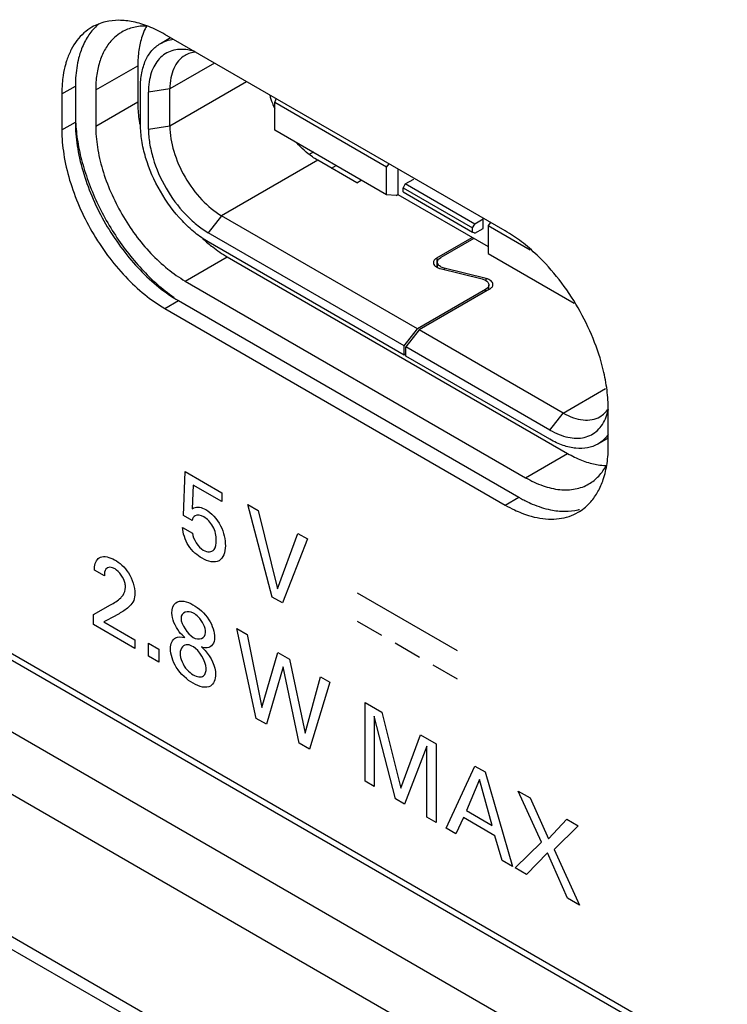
# Model space of a CAD drawing. Header units: inches. Extents: x 0 to 34, y 0 to 22.
# Tile 39 of 47: x 29.15 to 29.519, y 16.354 to 16.868. Entities that reach past the tile are written whole.
import ezdxf

# ---------------------------------------------------------------- set-up
doc = ezdxf.new("R2010")
doc.units = ezdxf.units.IN
doc.header["$LTSCALE"] = 1.87
doc.header["$MEASUREMENT"] = 0
doc.layers.get('0').update_dxf_attribs({"linetype": 'CONTINUOUS'})
doc.layers.add('02___PRT_ALL_AXES', color=7, linetype='CONTINUOUS')
doc.layers.add('DATUMCURVES', color=7, linetype='CONTINUOUS')

msp = doc.modelspace()

# ---------------------------------------------------------------- linework, layer by layer
at = {"color": 7, "linetype": 'CONTINUOUS'}
for p, q in [((26.5778930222, 18.016363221), (29.9153300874, 16.0893688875)), ((26.583016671, 18.0169311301), (29.9204537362, 16.0899367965)), ((29.8833868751, 16.0702814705), (26.5459498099, 17.997275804)), ((29.8694915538, 16.0459315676), (26.5320544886, 17.9729259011)), ((26.5320544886, 17.8988784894), (29.8694915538, 15.9718841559)), ((26.536196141, 17.8897237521), (29.8736332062, 15.9627294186)), ((29.2233588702, 16.8551067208), (29.2286794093, 16.8581787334)), ((29.2413272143, 16.8509409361), (29.2377472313, 16.8517859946)), ((29.2516733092, 16.8449023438), (29.2283161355, 16.8314162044)), ((29.1896618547, 16.8309034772), (29.2115821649, 16.8435599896)), ((29.2115821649, 16.8435599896), (29.2115821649, 16.8247811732)), ((29.2283161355, 16.8121295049), (29.2683750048, 16.835258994)), ((29.1896618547, 16.8309034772), (29.1896618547, 16.8121246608)), ((29.2130047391, 16.8129331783), (29.2130047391, 16.8322198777)), ((29.2283161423, 16.8314161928), (29.2171805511, 16.8298088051)), ((29.2171805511, 16.8105221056), (29.2171805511, 16.8298088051)), ((29.2283161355, 16.8121295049), (29.2283161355, 16.8314162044)), ((29.1896618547, 16.8121246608), (29.2115821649, 16.8247811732)), ((29.2829915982, 16.824440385), (29.2837863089, 16.8263607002)), ((29.341341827, 16.7907496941), (29.2829915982, 16.824440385)), ((29.2829915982, 16.8099753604), (29.2829915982, 16.824440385)), ((29.2171805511, 16.8105221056), (29.2283161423, 16.8121294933)), ((29.341341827, 16.7762846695), (29.2829915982, 16.8099753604)), ((29.3054297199, 16.7942905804), (29.2553198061, 16.7653577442)), ((29.3257520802, 16.7825567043), (29.3054297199, 16.7942905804)), ((29.3126645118, 16.7901133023), (29.3150279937, 16.7914779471)), ((29.341341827, 16.7907496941), (29.3426663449, 16.7923641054)), ((29.341341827, 16.7762846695), (29.341341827, 16.7907496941)), ((29.3471879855, 16.7897533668), (29.3471879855, 16.7764457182)), ((29.3257520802, 16.7825567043), (29.3281155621, 16.7839213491)), ((29.3510854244, 16.7819095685), (29.3555396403, 16.784481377)), ((29.3510854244, 16.7819095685), (29.3499718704, 16.7799808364)), ((29.3499718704, 16.7799808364), (29.386162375, 16.7590848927)), ((29.3499718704, 16.7777307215), (29.3499718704, 16.7799808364)), ((29.3499718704, 16.7777307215), (29.386162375, 16.7568347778)), ((29.387275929, 16.7610136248), (29.3510854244, 16.7819095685)), ((29.34635282, 16.7759635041), (29.341341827, 16.7762846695)), ((29.34635282, 16.7759635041), (29.3471879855, 16.7764457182)), ((29.3471879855, 16.7764457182), (29.3942356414, 16.7492809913)), ((29.2553198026, 16.7653577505), (29.2483600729, 16.7565176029)), ((29.3574883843, 16.7063668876), (29.2553198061, 16.7653577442)), ((29.3917301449, 16.7635854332), (29.387275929, 16.7610136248)), ((29.3917301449, 16.7587637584), (29.3917301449, 16.7635854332)), ((29.386162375, 16.7590848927), (29.387275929, 16.7610136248)), ((29.386162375, 16.7568347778), (29.386162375, 16.7590848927)), ((29.387275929, 16.7561919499), (29.3917301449, 16.7587637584)), ((29.3955601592, 16.7618238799), (29.3942356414, 16.7602094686)), ((29.3942356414, 16.7602094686), (29.4162175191, 16.7475174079)), ((29.3942356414, 16.7602094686), (29.3942356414, 16.745744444)), ((29.3505286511, 16.6975267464), (29.2483600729, 16.7565176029)), ((29.3674922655, 16.7433261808), (29.3860206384, 16.7540242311)), ((29.3868558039, 16.753542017), (29.3695818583, 16.7435682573)), ((29.387275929, 16.7561919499), (29.386162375, 16.7568347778)), ((29.3505286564, 16.6927050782), (29.2483600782, 16.7516959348)), ((29.2363309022, 16.7312914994), (29.2582512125, 16.7439480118)), ((29.2582512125, 16.7439480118), (29.4357350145, 16.6414710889)), ((29.3674922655, 16.7433261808), (29.3674922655, 16.7385432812)), ((29.3684633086, 16.7426677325), (29.3695818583, 16.7435682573)), ((29.3942356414, 16.745744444), (29.4391202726, 16.7198286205)), ((29.3678521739, 16.7383305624), (29.3678521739, 16.7411571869)), ((29.3693369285, 16.7377822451), (29.3911009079, 16.7323833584)), ((29.3714261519, 16.7380244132), (29.369809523, 16.7386214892)), ((29.3931896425, 16.7326246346), (29.3714261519, 16.7380244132)), ((29.3714261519, 16.7380244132), (29.3714261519, 16.7372639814)), ((29.3911009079, 16.7323833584), (29.3927176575, 16.7317863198)), ((29.3931896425, 16.731446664), (29.3931896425, 16.7326246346)), ((29.2363309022, 16.7312914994), (29.4138147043, 16.6288145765)), ((29.3929455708, 16.7268394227), (29.3574883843, 16.7063668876)), ((29.3950339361, 16.7270807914), (29.3583235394, 16.7058846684)), ((29.3940641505, 16.7277399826), (29.3929455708, 16.7268394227)), ((29.3929455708, 16.7258749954), (29.3929455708, 16.7268394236)), ((29.3946752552, 16.7268736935), (29.3946752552, 16.7292504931)), ((29.3505286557, 16.6975267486), (29.3574883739, 16.7063668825)), ((29.3583235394, 16.7058846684), (29.3513638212, 16.6970445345)), ((29.4334884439, 16.6624854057), (29.3583235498, 16.7058846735)), ((29.3505286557, 16.6927050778), (29.3505286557, 16.6975267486)), ((29.4265287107, 16.6536452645), (29.3513638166, 16.6970445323)), ((29.3513638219, 16.6922228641), (29.3513638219, 16.6970445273)), ((29.3513638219, 16.6931872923), (29.3505286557, 16.6927050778)), ((29.4265287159, 16.6488235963), (29.3513638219, 16.6922228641)), ((29.4334884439, 16.6624854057), (29.4555623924, 16.6752306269)), ((29.4265287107, 16.6536452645), (29.4334884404, 16.662485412)), ((29.4558474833, 16.6604678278), (29.456981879, 16.6643379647)), ((29.456948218, 16.6494749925), (29.4515299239, 16.6463465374)), ((29.4138147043, 16.6288145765), (29.4357350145, 16.6414710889))]:
    msp.add_line(p, q, dxfattribs=at)
at = {"color": 40, "linetype": 'CONTINUOUS'}
for p, q in [((29.2354371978, 16.60916002), (29.2363191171, 16.6320336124)), ((29.2363191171, 16.6320336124), (29.2554434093, 16.6209914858)), ((29.2405499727, 16.6249947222), (29.239906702, 16.612653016)), ((29.2554434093, 16.6163954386), (29.2405499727, 16.6249947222)), ((29.2554434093, 16.6209914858), (29.2554434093, 16.6163954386)), ((29.2689756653, 16.6148779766), (29.2744233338, 16.611732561)), ((29.2816073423, 16.5666102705), (29.2689756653, 16.6148779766)), ((29.239906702, 16.6065793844), (29.2354371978, 16.60916002)), ((29.2744233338, 16.611732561), (29.2845035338, 16.5708960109)), ((29.2349962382, 16.602830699), (29.240108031, 16.5998792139)), ((29.2845035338, 16.5708960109), (29.2951199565, 16.5997825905)), ((29.2951199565, 16.5997825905), (29.3000883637, 16.5969138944)), ((29.3000883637, 16.5969138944), (29.2870068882, 16.5634926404)), ((29.1941686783, 16.5776063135), (29.1890097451, 16.5805850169)), ((29.3259930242, 16.5687958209), (29.3782069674, 16.5386481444)), ((29.1885196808, 16.5574851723), (29.1974095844, 16.5624515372)), ((29.2870068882, 16.5634926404), (29.2816073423, 16.5666102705)), ((29.1885196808, 16.5523187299), (29.1885196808, 16.5574851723)), ((29.2101463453, 16.5398317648), (29.1885196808, 16.5523187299)), ((29.1999227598, 16.5567423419), (29.1939761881, 16.5536531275)), ((29.1939761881, 16.5536531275), (29.2101463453, 16.5443166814)), ((29.3259930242, 16.5540358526), (29.3387327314, 16.5466801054)), ((29.2632981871, 16.5501168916), (29.2685631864, 16.547076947)), ((29.2733783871, 16.5033223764), (29.2632981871, 16.5501168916)), ((29.2685631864, 16.547076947), (29.2762264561, 16.5089422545)), ((29.2101463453, 16.5443166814), (29.2101463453, 16.5398317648)), ((29.2171958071, 16.5425722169), (29.2226523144, 16.5394216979)), ((29.2171958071, 16.535761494), (29.2171958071, 16.5425722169)), ((29.3457262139, 16.5426421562), (29.358465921, 16.535286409)), ((29.2226523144, 16.5394216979), (29.2226523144, 16.532610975)), ((29.2762264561, 16.5089422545), (29.284685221, 16.5377682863)), ((29.284685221, 16.5377682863), (29.2907761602, 16.5342514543)), ((29.2226523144, 16.532610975), (29.2171958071, 16.535761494)), ((29.2907761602, 16.5342514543), (29.2987939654, 16.4956296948)), ((29.2874861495, 16.5301931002), (29.278681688, 16.5002603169)), ((29.2956954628, 16.4904367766), (29.2874861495, 16.5301931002)), ((29.3654633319, 16.5312461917), (29.3782069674, 16.5238881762)), ((29.2987939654, 16.4956296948), (29.3068510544, 16.5249700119)), ((29.3116642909, 16.5221909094), (29.3011529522, 16.4872856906)), ((29.3068510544, 16.5249700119), (29.3116642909, 16.5221909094)), ((29.330088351, 16.511553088), (29.3387867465, 16.5065307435)), ((29.330088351, 16.470578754), (29.330088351, 16.511553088)), ((29.3387867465, 16.5065307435), (29.348809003, 16.4669795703)), ((29.278681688, 16.5002603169), (29.2733783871, 16.5033223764)), ((29.3460571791, 16.4613585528), (29.3348544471, 16.5044931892)), ((29.3348544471, 16.5044931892), (29.3348544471, 16.4678268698)), ((29.3011529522, 16.4872856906), (29.2956954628, 16.4904367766)), ((29.348809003, 16.4669795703), (29.359090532, 16.4948075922)), ((29.359090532, 16.4948075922), (29.3671947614, 16.4901283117)), ((29.3623805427, 16.4888210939), (29.3507280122, 16.4586616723)), ((29.3623805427, 16.4519336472), (29.3623805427, 16.4888210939)), ((29.3671947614, 16.4901283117), (29.3671947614, 16.4491539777)), ((29.3724597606, 16.4461140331), (29.3874023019, 16.4784607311)), ((29.3874023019, 16.4784607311), (29.3926584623, 16.47542589)), ((29.3926584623, 16.47542589), (29.4070156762, 16.4261618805)), ((29.3348544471, 16.4678268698), (29.330088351, 16.470578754)), ((29.3898103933, 16.4714559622), (29.3829337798, 16.4553321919)), ((29.396351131, 16.4475851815), (29.3898103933, 16.4714559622)), ((29.409883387, 16.4654804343), (29.4161746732, 16.4618479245)), ((29.4221693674, 16.4388628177), (29.409883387, 16.4654804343)), ((29.3507280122, 16.4586616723), (29.3460571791, 16.4613585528)), ((29.4161746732, 16.4618479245), (29.4257559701, 16.4405409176)), ((29.3829337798, 16.4553321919), (29.396351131, 16.4475851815)), ((29.3671947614, 16.4491539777), (29.3623805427, 16.4519336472)), ((29.3813604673, 16.4516445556), (29.377524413, 16.4431897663)), ((29.3978183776, 16.4421419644), (29.3813604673, 16.4516445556)), ((29.4257559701, 16.4405409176), (29.4353382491, 16.450783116)), ((29.4353382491, 16.450783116), (29.4412838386, 16.4473502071)), ((29.377524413, 16.4431897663), (29.3724597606, 16.4461140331)), ((29.4412838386, 16.4473502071), (29.4286521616, 16.4350097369)), ((29.4016544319, 16.4292573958), (29.3978183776, 16.4421419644)), ((29.4084063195, 16.4253589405), (29.4221693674, 16.4388628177)), ((29.4286521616, 16.4350097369), (29.4419261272, 16.4060050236)), ((29.4070156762, 16.4261618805), (29.4016544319, 16.4292573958)), ((29.425161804, 16.4332817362), (29.4143528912, 16.4219254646)), ((29.4357310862, 16.4095819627), (29.425161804, 16.4332817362)), ((29.4143528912, 16.4219254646), (29.4084063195, 16.4253589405)), ((29.4419261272, 16.4060050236), (29.4357310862, 16.4095819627))]:
    msp.add_line(p, q, dxfattribs=at)
at = {"color": 7, "linetype": 'CONTINUOUS'}
for centre, radius, start, end in [((29.3372919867, 16.844861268), 0.0592756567, 196.2033602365, 200.5677650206), ((29.340274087, 16.8459734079), 0.0624583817, 200.5618873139, 203.4867140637), ((29.2934866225, 16.8264280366), 0.0819913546, 188.8792487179, 189.346647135), ((29.3033629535, 16.817311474), 0.0862419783, 227.863370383, 230.1883907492)]:
    msp.add_arc(centre, radius, start, end, dxfattribs=at)
for points, knots in [([(29.2033308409, 16.8611114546), (29.2028988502, 16.8608620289), (29.2011941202, 16.8597997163), (29.1996360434, 16.8585041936), (29.1985748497, 16.857431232)], [0, 0, 0, 0, 0.2484292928, 1, 1, 1, 1]), ([(29.2163849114, 16.8641915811), (29.2140678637, 16.8642644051), (29.2095096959, 16.8638810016), (29.2052335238, 16.8622100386), (29.2033308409, 16.8611114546)], [0, 0, 0, 0, 0.5134132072, 1, 1, 1, 1]), ([(29.2160775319, 16.8640402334), (29.2158620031, 16.8636396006), (29.2150143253, 16.8619739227), (29.2143159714, 16.8602334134), (29.2138663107, 16.858893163)], [0, 0, 0, 0, 0.2434593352, 1, 1, 1, 1]), ([(29.1985748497, 16.857431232), (29.1970994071, 16.8559394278), (29.1944430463, 16.8524095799), (29.1916592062, 16.8461023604), (29.1900025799, 16.838799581), (29.1896618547, 16.8336057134), (29.1896618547, 16.8309034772)], [0, 0, 0, 0, 0.2197259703, 0.4571135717, 0.7170175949, 1, 1, 1, 1]), ([(29.2138663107, 16.858893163), (29.213076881, 16.8565402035), (29.2119221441, 16.8514544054), (29.2115821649, 16.8462622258), (29.2115821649, 16.8435599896)], [0, 0, 0, 0, 0.4787447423, 1, 1, 1, 1]), ([(29.2130047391, 16.8322198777), (29.2130047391, 16.8347539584), (29.2133873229, 16.8395714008), (29.2153406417, 16.8461896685), (29.2186234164, 16.8515608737), (29.2217099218, 16.8541544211), (29.2233589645, 16.8551065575)], [0, 0, 0, 0, 0.2898096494, 0.5490461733, 0.782228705, 1, 1, 1, 1]), ([(29.2233589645, 16.8551065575), (29.2243918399, 16.8557029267), (29.2266256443, 16.8566884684), (29.2290132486, 16.8571851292), (29.2302334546, 16.8573219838)], [0, 0, 0, 0, 0.4927339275, 1, 1, 1, 1]), ([(29.2377472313, 16.8517859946), (29.2363156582, 16.8520142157), (29.2334966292, 16.8521981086), (29.2294111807, 16.851519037), (29.2257593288, 16.8498672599), (29.222664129, 16.8472875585), (29.220212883, 16.8438722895), (29.2184484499, 16.8397274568), (29.2173944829, 16.8349575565), (29.217180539, 16.8315708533), (29.217180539, 16.8298088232)], [0, 0, 0, 0, 0.1244743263, 0.2404834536, 0.3521521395, 0.4645182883, 0.5824680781, 0.7097544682, 0.8487031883, 1, 1, 1, 1]), ([(29.241954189, 16.8506346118), (29.240936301, 16.8505529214), (29.2389430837, 16.8501918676), (29.2370793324, 16.849390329), (29.2362244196, 16.8488967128)], [0, 0, 0, 0, 0.5084588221, 1, 1, 1, 1]), ([(29.2362244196, 16.8488967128), (29.2349649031, 16.8481694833), (29.2326075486, 16.8461885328), (29.2301001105, 16.8420860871), (29.2286084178, 16.8370311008), (29.2283161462, 16.833351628), (29.2283161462, 16.8314162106)], [0, 0, 0, 0, 0.2177724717, 0.4509515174, 0.7102006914, 1, 1, 1, 1]), ([(29.2115821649, 16.8247811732), (29.2115821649, 16.8238925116), (29.2116624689, 16.8202088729), (29.2120464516, 16.8165341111), (29.2124778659, 16.8137724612)], [0, 0, 0, 0, 0.2412346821, 1, 1, 1, 1]), ([(29.1896618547, 16.8121246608), (29.1896618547, 16.8084383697), (29.1903415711, 16.8007614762), (29.1930291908, 16.7891790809), (29.197346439, 16.7774458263), (29.2031244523, 16.7660092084), (29.2101398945, 16.7552869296), (29.2181426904, 16.7456812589), (29.2268297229, 16.7375621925), (29.2331383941, 16.7331348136), (29.2363309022, 16.7312914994)], [0, 0, 0, 0, 0.1140685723, 0.2373472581, 0.3669769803, 0.4999939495, 0.6330117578, 0.7626439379, 0.8859265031, 1, 1, 1, 1]), ([(29.2483600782, 16.7516959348), (29.2459396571, 16.7530934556), (29.2411584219, 16.7564446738), (29.2322082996, 16.7648229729), (29.2227530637, 16.7777369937), (29.2162968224, 16.7923823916), (29.2135162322, 16.8043223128), (29.2130047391, 16.8101383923), (29.2130047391, 16.8129331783)], [0, 0, 0, 0, 0.1142620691, 0.2375411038, 0.5000060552, 0.7624676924, 0.8857428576, 1, 1, 1, 1]), ([(29.217180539, 16.8105221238), (29.217180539, 16.8080574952), (29.2176316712, 16.8029283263), (29.2200836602, 16.7923985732), (29.2257774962, 16.7794829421), (29.2341159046, 16.7680940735), (29.2420090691, 16.7607054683), (29.2462255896, 16.7577500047), (29.2483600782, 16.7565175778)], [0, 0, 0, 0, 0.1142540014, 0.2375337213, 0.4999939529, 0.7624574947, 0.885741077, 1, 1, 1, 1]), ([(29.2283161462, 16.8121295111), (29.2283161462, 16.807703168), (29.2299764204, 16.7983673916), (29.2357636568, 16.7852485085), (29.2442314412, 16.773677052), (29.2514864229, 16.7675711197), (29.2553198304, 16.7653577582)], [0, 0, 0, 0, 0.2372134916, 0.4999938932, 0.7627776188, 1, 1, 1, 1]), ([(29.3054297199, 16.7942905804), (29.3044682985, 16.7948456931), (29.300484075, 16.7973996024), (29.2969420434, 16.8006104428), (29.2944949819, 16.8032749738)], [0, 0, 0, 0, 0.2348137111, 1, 1, 1, 1]), ([(29.2481452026, 16.7510643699), (29.2489668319, 16.7503799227), (29.2521846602, 16.7478026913), (29.2556069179, 16.7454747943), (29.2582512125, 16.7439480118)], [0, 0, 0, 0, 0.2593795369, 1, 1, 1, 1]), ([(29.3674922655, 16.7433261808), (29.3670037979, 16.7430441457), (29.3663444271, 16.7425248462), (29.3658455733, 16.7416090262), (29.3657628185, 16.7411399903), (29.365762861, 16.7409151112)], [0, 0, 0, 0, 0.5477554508, 0.7816145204, 1, 1, 1, 1]), ([(29.3678524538, 16.7411571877), (29.3678524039, 16.741420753), (29.3679687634, 16.7419768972), (29.368275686, 16.7424486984), (29.3684633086, 16.7426677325)], [0, 0, 0, 0, 0.4774980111, 1, 1, 1, 1]), ([(29.365762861, 16.7409151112), (29.3657629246, 16.7405783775), (29.3659631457, 16.7398507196), (29.3667490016, 16.7389440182), (29.3679115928, 16.7382235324), (29.3688357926, 16.7379065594), (29.3693369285, 16.7377822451)], [0, 0, 0, 0, 0.1991996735, 0.4265452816, 0.6945606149, 1, 1, 1, 1]), ([(29.369809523, 16.7386214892), (29.3695187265, 16.7387723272), (29.3689905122, 16.7391028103), (29.3683544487, 16.7397203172), (29.3679478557, 16.7404129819), (29.3678524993, 16.7409167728), (29.3678524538, 16.7411571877)], [0, 0, 0, 0, 0.2927929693, 0.5530926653, 0.7851218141, 1, 1, 1, 1]), ([(29.3927176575, 16.7317863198), (29.3930084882, 16.7316354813), (29.3935367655, 16.7313049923), (29.3941729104, 16.7306874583), (29.3945795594, 16.7299947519), (29.3946749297, 16.7294909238), (29.3946749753, 16.7292504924)], [0, 0, 0, 0, 0.2927959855, 0.5530969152, 0.7851248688, 1, 1, 1, 1]), ([(29.3967633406, 16.7294918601), (29.3967632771, 16.7298285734), (29.3965630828, 16.7305561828), (29.3957773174, 16.7314628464), (29.3946148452, 16.732183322), (29.3936907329, 16.7325003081), (29.3931896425, 16.7326246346)], [0, 0, 0, 0, 0.1992024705, 0.4265485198, 0.6945622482, 1, 1, 1, 1]), ([(29.3946749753, 16.7292504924), (29.3946750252, 16.7289869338), (29.3945586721, 16.728430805), (29.3942517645, 16.727959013), (29.3940641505, 16.7277399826)], [0, 0, 0, 0, 0.4774989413, 1, 1, 1, 1]), ([(29.3950339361, 16.7270807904), (29.3955224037, 16.7273628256), (29.3961817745, 16.727882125), (29.3966806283, 16.7287979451), (29.396763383, 16.7292669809), (29.3967633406, 16.7294918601)], [0, 0, 0, 0, 0.5477554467, 0.781614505, 1, 1, 1, 1]), ([(29.452583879, 16.6605934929), (29.4534466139, 16.6610916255), (29.455086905, 16.6623184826), (29.456403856, 16.6638830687), (29.4569860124, 16.6647341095)], [0, 0, 0, 0, 0.4913955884, 1, 1, 1, 1]), ([(29.4265287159, 16.6536452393), (29.4280548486, 16.6527640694), (29.4310951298, 16.6512557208), (29.435753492, 16.6497832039), (29.4402257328, 16.6492386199), (29.4444095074, 16.6496537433), (29.4481915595, 16.6510444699), (29.4514482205, 16.6533813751), (29.4540791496, 16.6565802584), (29.4553293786, 16.6591138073), (29.4558474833, 16.6604678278)], [0, 0, 0, 0, 0.1513010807, 0.2902532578, 0.4175417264, 0.535491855, 0.6478566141, 0.7595226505, 0.875528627, 1, 1, 1, 1]), ([(29.4334884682, 16.6624854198), (29.4351648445, 16.6615175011), (29.4384980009, 16.6599305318), (29.4436223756, 16.6586945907), (29.4484296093, 16.6588148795), (29.4513242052, 16.6598661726), (29.452583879, 16.6605934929)], [0, 0, 0, 0, 0.2898048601, 0.5490560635, 0.782232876, 1, 1, 1, 1]), ([(29.4569722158, 16.6513114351), (29.4562360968, 16.6502971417), (29.4545904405, 16.6484305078), (29.4525829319, 16.6469547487), (29.4515298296, 16.6463467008)], [0, 0, 0, 0, 0.5075372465, 1, 1, 1, 1]), ([(29.4515298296, 16.6463467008), (29.4498805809, 16.6453944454), (29.4460907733, 16.6440179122), (29.4397968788, 16.6438605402), (29.433087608, 16.6454784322), (29.428723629, 16.647556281), (29.4265287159, 16.6488235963)], [0, 0, 0, 0, 0.2177659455, 0.4509462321, 0.7101848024, 1, 1, 1, 1]), ([(29.4357350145, 16.6414710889), (29.4380753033, 16.6401198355), (29.4427420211, 16.6378178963), (29.4477240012, 16.6362746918), (29.4501565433, 16.6357816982)], [0, 0, 0, 0, 0.5212542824, 1, 1, 1, 1]), ([(29.4468147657, 16.6255475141), (29.4487173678, 16.6266460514), (29.4523022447, 16.6295138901), (29.4549131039, 16.6332696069), (29.4560084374, 16.6353125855)], [0, 0, 0, 0, 0.4865877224, 1, 1, 1, 1]), ([(29.4501565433, 16.6357816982), (29.450627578, 16.6356862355), (29.4524674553, 16.6353508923), (29.4543354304, 16.635164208), (29.4557243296, 16.6351225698)], [0, 0, 0, 0, 0.2569927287, 1, 1, 1, 1]), ([(29.4138147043, 16.6288145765), (29.4167091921, 16.6271433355), (29.4224734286, 16.6244061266), (29.4313215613, 16.6222583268), (29.4383919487, 16.6224466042), (29.4434359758, 16.6238454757), (29.4457326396, 16.6249227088), (29.4468147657, 16.6255475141)], [0, 0, 0, 0, 0.2893227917, 0.5486995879, 0.7816633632, 0.891834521, 1, 1, 1, 1])]:
    msp.add_open_spline(points, degree=3, knots=knots, dxfattribs=at)
at = {"color": 40, "linetype": 'CONTINUOUS'}
for points, knots in [([(29.239906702, 16.612653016), (29.2402284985, 16.6128370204), (29.2421209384, 16.6138649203), (29.2448934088, 16.6134059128), (29.2470808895, 16.6121428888)], [0, 0, 0, 0, 0.1718770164, 1, 1, 1, 1]), ([(29.2524892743, 16.596191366), (29.2524892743, 16.5983743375), (29.251643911, 16.6034764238), (29.2477456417, 16.6073909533), (29.2460546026, 16.608367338)], [0, 0, 0, 0, 0.527854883, 1, 1, 1, 1]), ([(29.2470808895, 16.6121428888), (29.2498732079, 16.6105306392), (29.2558198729, 16.6042237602), (29.2572563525, 16.5964821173), (29.2572563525, 16.5933277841)], [0, 0, 0, 0, 0.5054757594, 1, 1, 1, 1]), ([(29.2451147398, 16.5867723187), (29.2426531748, 16.5881935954), (29.2373392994, 16.592698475), (29.2350969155, 16.5999716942), (29.2349962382, 16.602830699)], [0, 0, 0, 0, 0.5034533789, 1, 1, 1, 1]), ([(29.2572563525, 16.5933277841), (29.2572563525, 16.5898628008), (29.2549462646, 16.5835637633), (29.2482724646, 16.5849490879), (29.2451147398, 16.5867723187)], [0, 0, 0, 0, 0.4872645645, 1, 1, 1, 1]), ([(29.2457570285, 16.5910530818), (29.2478861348, 16.5898237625), (29.2519304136, 16.590043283), (29.2524892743, 16.5943163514), (29.2524892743, 16.596191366)], [0, 0, 0, 0, 0.567312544, 1, 1, 1, 1]), ([(29.1890097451, 16.5805850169), (29.1890237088, 16.5811597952), (29.1891309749, 16.5842420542), (29.1904669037, 16.5866844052), (29.1921544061, 16.5873955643)], [0, 0, 0, 0, 0.1845483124, 1, 1, 1, 1]), ([(29.1995299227, 16.5859719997), (29.2020455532, 16.5845195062), (29.2078514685, 16.5797063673), (29.2100412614, 16.5716632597), (29.2100412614, 16.568441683)], [0, 0, 0, 0, 0.4741384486, 1, 1, 1, 1]), ([(29.1997214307, 16.5812665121), (29.1979114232, 16.5823115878), (29.1944813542, 16.5824976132), (29.1941686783, 16.5789641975), (29.1941686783, 16.5776063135)], [0, 0, 0, 0, 0.6061631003, 1, 1, 1, 1]), ([(29.2051779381, 16.5717032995), (29.2051779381, 16.5723118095), (29.2050280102, 16.5755827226), (29.2019281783, 16.5799923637), (29.1997214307, 16.5812665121)], [0, 0, 0, 0, 0.1927762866, 1, 1, 1, 1]), ([(29.2026755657, 16.5661661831), (29.2031066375, 16.5666019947), (29.2043671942, 16.567941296), (29.2051779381, 16.5700068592), (29.2051779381, 16.5717032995)], [0, 0, 0, 0, 0.3328838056, 1, 1, 1, 1]), ([(29.2100412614, 16.568441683), (29.2100412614, 16.5678309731), (29.2099764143, 16.5641913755), (29.207838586, 16.5622698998), (29.2062140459, 16.5608288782)], [0, 0, 0, 0, 0.1677644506, 1, 1, 1, 1]), ([(29.2293757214, 16.5581865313), (29.2293757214, 16.5605622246), (29.2313431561, 16.5657441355), (29.2372100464, 16.5643883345), (29.2403859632, 16.5625545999)], [0, 0, 0, 0, 0.3931439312, 1, 1, 1, 1]), ([(29.2403859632, 16.5625545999), (29.2432970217, 16.5608737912), (29.2491353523, 16.5561927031), (29.2516839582, 16.5482812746), (29.2516839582, 16.5455328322)], [0, 0, 0, 0, 0.5501535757, 1, 1, 1, 1]), ([(29.2062140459, 16.5608288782), (29.2046716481, 16.559506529), (29.2024645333, 16.5583139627), (29.2003449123, 16.5569909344), (29.1999227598, 16.5567423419)], [0, 0, 0, 0, 0.8039213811, 1, 1, 1, 1]), ([(29.2362042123, 16.5455008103), (29.2351682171, 16.5463587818), (29.2317505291, 16.5496228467), (29.2293757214, 16.5552945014), (29.2293757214, 16.5581865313)], [0, 0, 0, 0, 0.2973931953, 1, 1, 1, 1]), ([(29.2469650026, 16.5481406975), (29.2469650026, 16.5505656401), (29.2445553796, 16.5556369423), (29.241494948, 16.5577117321), (29.2405774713, 16.5582414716)], [0, 0, 0, 0, 0.69595878, 1, 1, 1, 1]), ([(29.2405774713, 16.5406499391), (29.239614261, 16.5412060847), (29.2362139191, 16.5427066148), (29.2336438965, 16.5400340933), (29.2336438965, 16.5372721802)], [0, 0, 0, 0, 0.287082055, 1, 1, 1, 1]), ([(29.2516839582, 16.5455328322), (29.2516839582, 16.54259295), (29.2493720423, 16.5394486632), (29.2458360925, 16.5402307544), (29.2447592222, 16.5406224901)], [0, 0, 0, 0, 0.6992386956, 1, 1, 1, 1]), ([(29.2336438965, 16.5372721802), (29.2336438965, 16.5346911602), (29.2359827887, 16.5291731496), (29.2393951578, 16.5267483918), (29.2404822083, 16.5261207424)], [0, 0, 0, 0, 0.6728068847, 1, 1, 1, 1]), ([(29.2447592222, 16.5406224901), (29.245438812, 16.5400189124), (29.2492063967, 16.5366875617), (29.2521828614, 16.5301063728), (29.2521828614, 16.5264024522)], [0, 0, 0, 0, 0.1799209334, 1, 1, 1, 1]), ([(29.2404822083, 16.5261207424), (29.2424415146, 16.5249894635), (29.2463044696, 16.5242005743), (29.2472625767, 16.5279014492), (29.2472625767, 16.5295812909)], [0, 0, 0, 0, 0.5738801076, 1, 1, 1, 1]), ([(29.2521828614, 16.5264024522), (29.2521828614, 16.5236100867), (29.2499346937, 16.518035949), (29.2436763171, 16.5197915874), (29.2404822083, 16.5216358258)], [0, 0, 0, 0, 0.4308882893, 1, 1, 1, 1])]:
    msp.add_open_spline(points, degree=3, knots=knots, dxfattribs=at)
for points in [[(29.2414790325, 16.6089601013), (29.2407140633, 16.6085142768), (29.2402356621, 16.6075825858), (29.239906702, 16.6065793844)], [(29.2460546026, 16.608367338), (29.2444187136, 16.6093118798), (29.2426357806, 16.6096278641), (29.2414790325, 16.6089601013)], [(29.240108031, 16.5998792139), (29.2401772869, 16.5969824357), (29.2432819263, 16.5924821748), (29.2457570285, 16.5910530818)], [(29.1921544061, 16.5873955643), (29.1941249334, 16.5882006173), (29.1969387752, 16.5874680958), (29.1995299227, 16.5859719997)], [(29.1974095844, 16.5624515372), (29.1992913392, 16.5634762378), (29.201117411, 16.5646283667), (29.2026755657, 16.5661661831)], [(29.2405774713, 16.5582414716), (29.2377441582, 16.5598773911), (29.2341427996, 16.5588155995), (29.2341427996, 16.5555440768)], [(29.2341427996, 16.5555440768), (29.2341427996, 16.5523266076), (29.2376475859, 16.5471644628), (29.2404340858, 16.5455555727)], [(29.2404340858, 16.5455555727), (29.2432811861, 16.5439116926), (29.2469650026, 16.5448532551), (29.2469650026, 16.5481406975)], [(29.2286862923, 16.5396254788), (29.2286862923, 16.5422280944), (29.2296448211, 16.54449428), (29.2312839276, 16.5453343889)], [(29.2312839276, 16.5453343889), (29.2326000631, 16.5460850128), (29.2344372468, 16.5458663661), (29.2362042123, 16.5455008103)], [(29.2316777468, 16.5300136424), (29.2298492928, 16.5330124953), (29.2286862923, 16.5367561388), (29.2286862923, 16.5396254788)], [(29.2472625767, 16.5295812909), (29.2472625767, 16.5331018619), (29.2436264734, 16.5388894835), (29.2405774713, 16.5406499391)], [(29.2404822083, 16.5216358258), (29.2373971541, 16.5234170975), (29.2339500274, 16.5262922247), (29.2316777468, 16.5300136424)]]:
    msp.add_open_spline(points, degree=3, dxfattribs=at)
at = {"layer": '02___PRT_ALL_AXES', "color": 7, "linetype": 'CONTINUOUS'}
for p, q in [((29.4032081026, 16.7574080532), (29.2257243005, 16.8598849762)), ((29.1719841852, 16.8288621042), (29.179055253, 16.8329448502)), ((29.179055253, 16.8329448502), (29.179055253, 16.8141660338)), ((29.1719841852, 16.8288621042), (29.1719841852, 16.8100832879)), ((29.1719841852, 16.8100832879), (29.179055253, 16.8141660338)), ((29.2257243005, 16.7170026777), (29.2327953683, 16.7210854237)), ((29.2257243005, 16.7170026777), (29.4032081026, 16.6145257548)), ((29.2327953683, 16.7210854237), (29.4102791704, 16.6186085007)), ((29.456948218, 16.6455486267), (29.456948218, 16.6643274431)), ((29.4032081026, 16.6145257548), (29.4102791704, 16.6186085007))]:
    msp.add_line(p, q, dxfattribs=at)
for centre, radius, start, end in [((29.208146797, 16.8448779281), 0.0264763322, 129.1999330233, 136.70882143), ((29.2378192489, 16.8289412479), 0.0658351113, 175.3744388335, 180.0688781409), ((29.2306038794, 16.8295571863), 0.0585935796, 171.3421918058, 175.4057876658), ((29.2483852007, 16.8329492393), 0.0693299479, 178.6773024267, 180.0036272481), ((29.2449006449, 16.8330456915), 0.0658440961, 176.3457632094, 178.6912175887), ((29.2698105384, 16.7851321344), 0.0739736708, 237.6842029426, 239.9746552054), ((29.4449547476, 16.6786557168), 0.0693402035, 239.9947755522, 241.3208846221), ((29.4368224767, 16.6726917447), 0.0671804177, 239.9761991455, 244.5760010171), ((29.4436058, 16.6761846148), 0.0665248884, 241.3187909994, 243.6399457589), ((29.426941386, 16.6345069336), 0.0277537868, 316.6650533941, 318.8155778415), ((29.4335661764, 16.6659699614), 0.0597116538, 244.6289615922, 248.6161483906), ((29.4349746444, 16.6385364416), 0.0272030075, 283.3408401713, 284.676471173)]:
    msp.add_arc(centre, radius, start, end, dxfattribs=at)
for points, knots in [([(29.1947519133, 16.8664259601), (29.1935144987, 16.8661324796), (29.191094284, 16.8653763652), (29.1888102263, 16.864274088), (29.1877242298, 16.8636470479)], [0, 0, 0, 0, 0.5035079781, 1, 1, 1, 1]), ([(29.2091176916, 16.8664363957), (29.2066689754, 16.8669326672), (29.2018478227, 16.8674742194), (29.197007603, 16.8669609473), (29.1947519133, 16.8664259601)], [0, 0, 0, 0, 0.5187091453, 1, 1, 1, 1]), ([(29.2257243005, 16.8598849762), (29.2230294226, 16.8614409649), (29.2176556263, 16.8640916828), (29.2119188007, 16.8658687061), (29.2091176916, 16.8664363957)], [0, 0, 0, 0, 0.5212542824, 1, 1, 1, 1]), ([(29.1877242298, 16.8636470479), (29.186227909, 16.862783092), (29.183366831, 16.8607153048), (29.1797153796, 16.856744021), (29.1767253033, 16.8519587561), (29.1752442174, 16.8483956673), (29.1746144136, 16.8465184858)], [0, 0, 0, 0, 0.2353203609, 0.4768897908, 0.7303333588, 1, 1, 1, 1]), ([(29.1888752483, 16.8630329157), (29.1872846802, 16.8613473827), (29.1844210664, 16.8574135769), (29.1824799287, 16.8529691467), (29.1816854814, 16.8506012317)], [0, 0, 0, 0, 0.4812980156, 1, 1, 1, 1]), ([(29.1816854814, 16.8506012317), (29.1813426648, 16.8495794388), (29.180064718, 16.8452225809), (29.1794112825, 16.8406948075), (29.1791904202, 16.8372422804)], [0, 0, 0, 0, 0.2375323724, 1, 1, 1, 1]), ([(29.1746144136, 16.8465184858), (29.174399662, 16.845878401), (29.1735754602, 16.8432107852), (29.172997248, 16.8404694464), (29.1726779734, 16.8383774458)], [0, 0, 0, 0, 0.2418700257, 1, 1, 1, 1]), ([(29.179055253, 16.8141660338), (29.179055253, 16.8100541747), (29.1797899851, 16.8014978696), (29.18270411, 16.7885749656), (29.1873956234, 16.7754593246), (29.1936900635, 16.7626223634), (29.201357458, 16.7505059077), (29.2101413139, 16.739539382), (29.2197274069, 16.73011397), (29.2267141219, 16.7248615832), (29.2302652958, 16.7226159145)], [0, 0, 0, 0, 0.1134938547, 0.2359695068, 0.3647472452, 0.4970726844, 0.6298101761, 0.7597369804, 0.8840277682, 1, 1, 1, 1]), ([(29.1791485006, 16.81444433), (29.1793178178, 16.8109363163), (29.1801217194, 16.8037284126), (29.1825258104, 16.7928590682), (29.1861277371, 16.7818238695), (29.190835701, 16.7708663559), (29.1965533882, 16.7602278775), (29.2031436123, 16.7501364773), (29.2104727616, 16.7408234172), (29.2158503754, 16.7351487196), (29.2186317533, 16.7325005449)], [0, 0, 0, 0, 0.1133640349, 0.2334933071, 0.3587479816, 0.4874929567, 0.6179469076, 0.7481124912, 0.8760380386, 1, 1, 1, 1]), ([(29.1719841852, 16.8100832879), (29.1719841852, 16.8058384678), (29.1727668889, 16.7969984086), (29.1758617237, 16.783661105), (29.1808331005, 16.7701500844), (29.1874865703, 16.7569806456), (29.1955649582, 16.7446337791), (29.204780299, 16.7335727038), (29.2147835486, 16.7242234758), (29.2220480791, 16.7191252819), (29.2257243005, 16.7170026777)], [0, 0, 0, 0, 0.1140685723, 0.2373472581, 0.3669769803, 0.4999939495, 0.6330117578, 0.7626439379, 0.8859265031, 1, 1, 1, 1]), ([(29.4198147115, 16.744782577), (29.4172080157, 16.7472644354), (29.4119126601, 16.7518127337), (29.4061234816, 16.7557247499), (29.4032081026, 16.7574080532)], [0, 0, 0, 0, 0.5167097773, 1, 1, 1, 1]), ([(29.4543179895, 16.6850211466), (29.4529751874, 16.6905741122), (29.4493219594, 16.7016793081), (29.4415493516, 16.7174898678), (29.4317432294, 16.7321265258), (29.4239523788, 16.740843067), (29.4198147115, 16.744782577)], [0, 0, 0, 0, 0.2454009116, 0.4999962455, 0.7545935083, 1, 1, 1, 1]), ([(29.2186317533, 16.7325005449), (29.2195892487, 16.731588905), (29.2233697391, 16.7281159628), (29.2274014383, 16.724912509), (29.2305305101, 16.7227363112)], [0, 0, 0, 0, 0.2575390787, 1, 1, 1, 1]), ([(29.456948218, 16.6643274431), (29.456948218, 16.6676937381), (29.4564550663, 16.6746630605), (29.4551639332, 16.6815228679), (29.4543179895, 16.6850211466)], [0, 0, 0, 0, 0.4832879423, 1, 1, 1, 1]), ([(29.4543179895, 16.6278922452), (29.4552270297, 16.6306017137), (29.4565567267, 16.6364580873), (29.456948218, 16.6424369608), (29.456948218, 16.6455486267)], [0, 0, 0, 0, 0.4787447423, 1, 1, 1, 1]), ([(29.4478287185, 16.6162314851), (29.4492486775, 16.617854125), (29.4518081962, 16.6215659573), (29.453582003, 16.6256985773), (29.4543179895, 16.6278922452)], [0, 0, 0, 0, 0.4823682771, 1, 1, 1, 1]), ([(29.4140680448, 16.6165768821), (29.4151370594, 16.6160475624), (29.4192570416, 16.6141486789), (29.4236080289, 16.6127213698), (29.4268857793, 16.6120570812)], [0, 0, 0, 0, 0.262907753, 1, 1, 1, 1]), ([(29.4412081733, 16.610763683), (29.4422941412, 16.6113907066), (29.4443906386, 16.6128176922), (29.4462554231, 16.614535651), (29.4471282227, 16.6154605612)], [0, 0, 0, 0, 0.4964922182, 1, 1, 1, 1]), ([(29.41179445, 16.6103689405), (29.4124663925, 16.6101066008), (29.4150862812, 16.609141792), (29.4177853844, 16.6083856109), (29.4198147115, 16.6079743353)], [0, 0, 0, 0, 0.2583661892, 1, 1, 1, 1]), ([(29.4198147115, 16.6079743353), (29.4217557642, 16.6075809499), (29.4255829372, 16.6070817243), (29.4312234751, 16.6072784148), (29.4364896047, 16.608455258), (29.4397115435, 16.6098995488), (29.4412081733, 16.610763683)], [0, 0, 0, 0, 0.2696730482, 0.5231180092, 0.7646847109, 1, 1, 1, 1]), ([(29.4268857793, 16.6120570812), (29.4293344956, 16.6115608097), (29.4341556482, 16.6110192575), (29.438995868, 16.6115325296), (29.4412515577, 16.6120675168)], [0, 0, 0, 0, 0.5187091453, 1, 1, 1, 1])]:
    msp.add_open_spline(points, degree=3, knots=knots, dxfattribs=at)
at = {"layer": 'DATUMCURVES', "color": 4, "linetype": 'CONTINUOUS'}
msp.add_line((29.3009823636, 16.7973650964), (29.3034809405, 16.7986314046), dxfattribs=at)

doc.saveas('drawing.dxf')
